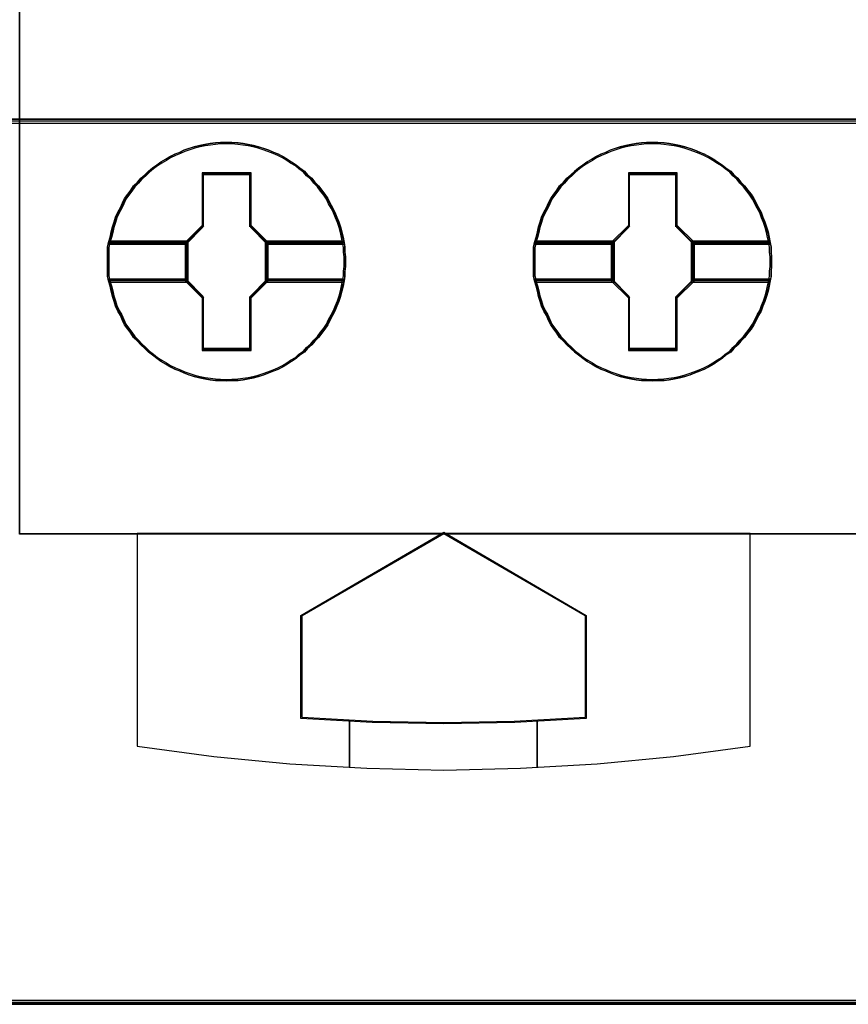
# Model space of a CAD drawing. Extents: x -635870 to -372006, y -44437 to 104716.
# Tile 171 of 246: x -515537 to -515361, y -19848 to -19639. Entities that reach past the tile are written whole.
import ezdxf

# ---------------------------------------------------------------- set-up
doc = ezdxf.new("R2010")
doc.units = 0
doc.header["$MEASUREMENT"] = 0
doc.layers.get('0').update_dxf_attribs({"color": 252})
doc.layers.add('45', color=8, linetype='Continuous')
doc.layers.add('50', color=7, linetype='Continuous')

# ---------------------------------------------------------------- blocks, each defined once
blk = doc.blocks.new('*C988')
at = {"layer": '50', "color": 7}
blk.add_lwpolyline([(265.020137, -206.479664), (13.003722, -206.479664), (13.003722, -187.766109), (13.003722, -100.693328), (13.003722, -92.381723), (13.003722, -85.7623), (12.929043, -83.796381), (12.929043, -79.565923), (12.879257, -78.495866), (12.530755, -76.430407), (12.008003, -75.634086), (6.008797, -75.634086), (6.008797, -75.634086), (6.008797, -67.795296), (3.818216, -66.526159), (3.818216, -4.139345)], dxfattribs=at)
for points in [[(12.998674, -187.773222), (265.025185, -187.773222), (265.025185, -100.654798), (12.998674, -100.654798), (12.998674, -187.773222)], [(265.025185, -187.691129), (12.998674, -187.691129), (265.025185, -187.691129)], [(12.998674, -206.479664), (265.025185, -206.479664), (265.025185, -187.691129), (12.998674, -187.691129), (12.998674, -206.479664)], [(13.041091, -206.439942), (264.985419, -206.439942), (264.985419, -187.730851), (13.041091, -187.730851), (13.041091, -206.439942)], [(265.025185, -206.397572), (12.998674, -206.397572), (265.025185, -206.397572)]]:
    blk.add_lwpolyline(points, close=True, dxfattribs=at)
blk = doc.blocks.new('*U993')
at = {"layer": '45', "color": 7}
for points in [[(139.491763, -113.492968), (157.505397, -113.492968), (157.505397, -113.492968), (157.505397, -196.498834), (157.505397, -196.498834), (139.491763, -196.498834), (139.491763, -196.498834), (139.491763, -113.492968), (139.491763, -113.492968)], [(146.416209, -190.712341), (146.416209, -190.818936), (146.404377, -190.919608), (146.404377, -191.020281), (146.386629, -191.120953), (146.362966, -191.23347), (146.339302, -191.340064), (146.309722, -191.452581), (146.274226, -191.559175), (146.232815, -191.659848), (146.191403, -191.766442), (146.13816, -191.861193), (146.084916, -191.961866), (146.037589, -192.056616), (145.978429, -192.145445), (145.913354, -192.234274), (145.842362, -192.323103), (145.765455, -192.406009), (145.70038, -192.482994), (145.611641, -192.559979), (145.546565, -192.636964), (145.445994, -192.702105), (145.369087, -192.773168), (145.268516, -192.832387), (145.185693, -192.891607), (145.091037, -192.944904), (144.990466, -192.998201), (144.889895, -193.039654), (144.777492, -193.081108), (144.676921, -193.122561), (144.570434, -193.152171), (144.458031, -193.18178), (144.351544, -193.205468), (144.239141, -193.223234), (144.132654, -193.235078), (144.002504, -193.241), (143.896017, -193.246922), (143.75995, -193.241), (143.653463, -193.235078), (143.54106, -193.223234), (143.428657, -193.205468), (143.32217, -193.18178), (143.203851, -193.152171), (143.097364, -193.122561), (142.990877, -193.081108), (142.896222, -193.039654), (142.789735, -192.998201), (142.683248, -192.944904), (142.594509, -192.891607), (142.493938, -192.832387), (142.405198, -192.773168), (142.316459, -192.702105), (142.233636, -192.636964), (142.150813, -192.559979), (142.06799, -192.482994), (141.996998, -192.406009), (141.914175, -192.323103), (141.855015, -192.234274), (141.78994, -192.145445), (141.724865, -192.056616), (141.677537, -191.961866), (141.636126, -191.861193), (141.576966, -191.766442), (141.529639, -191.659848), (141.500059, -191.559175), (141.464563, -191.452581), (141.440899, -191.340064), (141.417236, -191.23347), (141.38174, -191.120953), (141.358076, -191.020281), (141.358076, -190.919608), (141.358076, -190.818936), (141.358076, -190.712341), (141.358076, -190.611669), (141.358076, -190.510996), (141.358076, -190.410324), (141.38174, -190.309651), (141.417236, -190.197135), (141.440899, -190.084618), (141.464563, -189.978024), (141.500059, -189.871429), (141.529639, -189.770757), (141.576966, -189.664162), (141.636126, -189.563489), (141.677537, -189.468739), (141.724865, -189.373988), (141.78994, -189.285159), (141.855015, -189.196331), (141.914175, -189.107502), (141.996998, -189.024595), (142.06799, -188.941688), (142.150813, -188.870625), (142.233636, -188.79364), (142.316459, -188.722577), (142.405198, -188.657436), (142.493938, -188.598217), (142.594509, -188.538998), (142.683248, -188.485701), (142.789735, -188.432403), (142.896222, -188.39095), (142.990877, -188.343575), (143.097364, -188.308043), (143.203851, -188.278434), (143.32217, -188.248824), (143.428657, -188.225136), (143.54106, -188.207371), (143.653463, -188.195527), (143.75995, -188.183683), (143.896017, -188.183683), (144.002504, -188.183683), (144.132654, -188.195527), (144.239141, -188.207371), (144.351544, -188.225136), (144.458031, -188.248824), (144.570434, -188.278434), (144.676921, -188.308043), (144.777492, -188.343575), (144.889895, -188.39095), (144.990466, -188.432403), (145.091037, -188.485701), (145.185693, -188.538998), (145.268516, -188.598217), (145.369087, -188.657436), (145.445994, -188.722577), (145.546565, -188.79364), (145.611641, -188.870625), (145.70038, -188.941688), (145.765455, -189.024595), (145.842362, -189.107502), (145.913354, -189.196331), (145.978429, -189.285159), (146.037589, -189.373988), (146.084916, -189.468739), (146.13816, -189.563489), (146.191403, -189.664162), (146.232815, -189.770757), (146.274226, -189.871429), (146.309722, -189.978024), (146.339302, -190.084618), (146.362966, -190.197135), (146.386629, -190.309651), (146.404377, -190.410324), (146.404377, -190.510996), (146.416209, -190.611669), (146.416209, -190.712341)], [(143.896324, -188.183683), (143.760251, -188.183683), (143.653759, -188.195736), (143.541351, -188.207789), (143.428943, -188.225869), (143.322452, -188.249975), (143.204128, -188.280108), (143.097636, -188.31024), (142.991144, -188.346399), (142.896485, -188.394612), (142.789993, -188.436798), (142.683501, -188.491036), (142.594758, -188.545275), (142.494182, -188.605541), (142.405439, -188.665806), (142.316696, -188.732098), (142.233869, -188.804417), (142.151042, -188.882762), (142.068215, -188.95508), (141.997221, -189.039452), (141.914394, -189.123823), (141.855232, -189.214221), (141.790154, -189.30462), (141.725075, -189.395018), (141.677746, -189.491442), (141.636332, -189.587867), (141.57717, -189.690318), (141.52984, -189.798796), (141.500259, -189.901247), (141.464762, -190.009725), (141.441097, -190.118203), (141.417432, -190.232707), (141.381935, -190.347211), (143.032558, -190.347211), (143.38753, -189.985619), (143.38753, -188.852629), (144.399202, -188.852629), (144.399202, -189.985619), (144.754174, -190.347211), (146.387048, -190.347211), (146.363383, -190.232707), (146.339718, -190.118203), (146.310137, -190.009725), (146.27464, -189.901247), (146.233226, -189.798796), (146.191813, -189.690318), (146.138567, -189.587867), (146.085321, -189.491442), (146.037992, -189.395018), (145.978829, -189.30462), (145.913751, -189.214221), (145.842757, -189.123823), (145.765846, -189.039452), (145.700768, -188.95508), (145.612025, -188.882762), (145.546946, -188.804417), (145.446371, -188.732098), (145.36946, -188.665806), (145.268884, -188.605541), (145.186058, -188.545275), (145.091398, -188.491036), (144.990823, -188.436798), (144.890247, -188.394612), (144.777839, -188.346399), (144.677264, -188.31024), (144.570772, -188.280108), (144.458364, -188.249975), (144.351872, -188.225869), (144.239464, -188.207789), (144.132972, -188.195736), (144.002816, -188.183683), (143.896324, -188.183683)], [(141.381935, -190.347211), (143.032558, -190.347211), (143.38753, -189.985619), (143.38753, -188.852629), (144.399202, -188.852629), (144.399202, -189.985619), (144.754174, -190.347211), (146.387048, -190.347211), (146.363383, -190.232707), (146.339718, -190.118203), (146.310137, -190.009725), (146.27464, -189.901247), (146.233226, -189.798796), (146.191813, -189.690318), (146.138567, -189.587867), (146.085321, -189.491442), (146.037992, -189.395018), (145.978829, -189.30462), (145.913751, -189.214221), (145.842757, -189.123823), (145.765846, -189.039452), (145.700768, -188.95508), (145.612025, -188.882762), (145.546946, -188.804417), (145.446371, -188.732098), (145.36946, -188.665806), (145.268884, -188.605541), (145.186058, -188.545275), (145.091398, -188.491036), (144.990823, -188.436798), (144.890247, -188.394612), (144.777839, -188.346399), (144.677264, -188.31024), (144.570772, -188.280108), (144.458364, -188.249975), (144.351872, -188.225869), (144.239464, -188.207789), (144.132972, -188.195736), (144.002816, -188.183683), (143.896324, -188.183683), (143.760251, -188.183683), (143.653759, -188.195736), (143.541351, -188.207789), (143.428943, -188.225869), (143.322452, -188.249975), (143.204128, -188.280108), (143.097636, -188.31024), (142.991144, -188.346399), (142.896485, -188.394612), (142.789993, -188.436798), (142.683501, -188.491036), (142.594758, -188.545275), (142.494182, -188.605541), (142.405439, -188.665806), (142.316696, -188.732098), (142.233869, -188.804417), (142.151042, -188.882762), (142.068215, -188.95508), (141.997221, -189.039452), (141.914394, -189.123823), (141.855232, -189.214221), (141.790154, -189.30462), (141.725075, -189.395018), (141.677746, -189.491442), (141.636332, -189.587867), (141.57717, -189.690318), (141.52984, -189.798796), (141.500259, -189.901247), (141.464762, -190.009725), (141.441097, -190.118203), (141.417432, -190.232707), (141.381935, -190.347211)], [(143.896174, -188.215461), (143.761831, -188.215461), (143.656692, -188.22716), (143.545713, -188.238859), (143.434734, -188.256407), (143.329596, -188.279805), (143.212776, -188.309053), (143.107638, -188.3383), (143.0025, -188.373397), (142.909044, -188.420193), (142.803906, -188.46114), (142.698768, -188.513785), (142.611153, -188.566431), (142.511856, -188.624926), (142.424241, -188.683421), (142.336626, -188.747766), (142.254852, -188.81796), (142.173078, -188.894003), (142.091304, -188.964197), (142.021212, -189.04609), (141.939438, -189.127984), (141.881028, -189.215726), (141.816777, -189.303469), (141.752526, -189.391211), (141.705798, -189.484803), (141.664911, -189.578396), (141.6065, -189.677837), (141.559772, -189.783128), (141.530567, -189.88257), (141.495521, -189.987861), (141.472157, -190.093152), (141.448793, -190.204293), (141.413747, -190.315433), (143.043387, -190.315433), (143.393847, -189.964463), (143.393847, -188.864756), (144.392659, -188.864756), (144.392659, -189.964463), (144.743119, -190.315433), (146.355236, -190.315433), (146.331872, -190.204293), (146.308508, -190.093152), (146.279303, -189.987861), (146.244257, -189.88257), (146.20337, -189.783128), (146.162483, -189.677837), (146.109914, -189.578396), (146.057345, -189.484803), (146.010617, -189.391211), (145.952207, -189.303469), (145.887956, -189.215726), (145.817863, -189.127984), (145.74193, -189.04609), (145.677679, -188.964197), (145.590064, -188.894003), (145.525813, -188.81796), (145.426516, -188.747766), (145.350583, -188.683421), (145.251286, -188.624926), (145.169512, -188.566431), (145.076056, -188.513785), (144.976759, -188.46114), (144.877462, -188.420193), (144.766483, -188.373397), (144.667186, -188.3383), (144.562048, -188.309053), (144.451069, -188.279805), (144.345931, -188.256407), (144.234952, -188.238859), (144.129814, -188.22716), (144.001312, -188.215461), (143.896174, -188.215461)], [(141.413747, -190.315433), (143.043387, -190.315433), (143.393847, -189.964463), (143.393847, -188.864756), (144.392659, -188.864756), (144.392659, -189.964463), (144.743119, -190.315433), (146.355236, -190.315433), (146.331872, -190.204293), (146.308508, -190.093152), (146.279303, -189.987861), (146.244257, -189.88257), (146.20337, -189.783128), (146.162483, -189.677837), (146.109914, -189.578396), (146.057345, -189.484803), (146.010617, -189.391211), (145.952207, -189.303469), (145.887956, -189.215726), (145.817863, -189.127984), (145.74193, -189.04609), (145.677679, -188.964197), (145.590064, -188.894003), (145.525813, -188.81796), (145.426516, -188.747766), (145.350583, -188.683421), (145.251286, -188.624926), (145.169512, -188.566431), (145.076056, -188.513785), (144.976759, -188.46114), (144.877462, -188.420193), (144.766483, -188.373397), (144.667186, -188.3383), (144.562048, -188.309053), (144.451069, -188.279805), (144.345931, -188.256407), (144.234952, -188.238859), (144.129814, -188.22716), (144.001312, -188.215461), (143.896174, -188.215461), (143.761831, -188.215461), (143.656692, -188.22716), (143.545713, -188.238859), (143.434734, -188.256407), (143.329596, -188.279805), (143.212776, -188.309053), (143.107638, -188.3383), (143.0025, -188.373397), (142.909044, -188.420193), (142.803906, -188.46114), (142.698768, -188.513785), (142.611153, -188.566431), (142.511856, -188.624926), (142.424241, -188.683421), (142.336626, -188.747766), (142.254852, -188.81796), (142.173078, -188.894003), (142.091304, -188.964197), (142.021212, -189.04609), (141.939438, -189.127984), (141.881028, -189.215726), (141.816777, -189.303469), (141.752526, -189.391211), (141.705798, -189.484803), (141.664911, -189.578396), (141.6065, -189.677837), (141.559772, -189.783128), (141.530567, -189.88257), (141.495521, -189.987861), (141.472157, -190.093152), (141.448793, -190.204293), (141.413747, -190.315433)], [(155.466768, -190.712341), (155.466768, -190.818936), (155.454936, -190.919608), (155.454936, -191.020281), (155.437188, -191.120953), (155.413524, -191.23347), (155.38986, -191.340064), (155.360281, -191.452581), (155.324785, -191.559175), (155.283373, -191.659848), (155.241962, -191.766442), (155.188718, -191.861193), (155.135475, -191.961866), (155.088147, -192.056616), (155.028988, -192.145445), (154.963912, -192.234274), (154.892921, -192.323103), (154.816014, -192.406009), (154.750938, -192.482994), (154.662199, -192.559979), (154.597124, -192.636964), (154.496553, -192.702105), (154.419645, -192.773168), (154.319074, -192.832387), (154.236251, -192.891607), (154.141596, -192.944904), (154.041025, -192.998201), (153.940454, -193.039654), (153.828051, -193.081108), (153.72748, -193.122561), (153.620993, -193.152171), (153.50859, -193.18178), (153.402103, -193.205468), (153.2897, -193.223234), (153.183213, -193.235078), (153.053062, -193.241), (152.946575, -193.246922), (152.810508, -193.241), (152.704021, -193.235078), (152.591618, -193.223234), (152.479215, -193.205468), (152.372728, -193.18178), (152.25441, -193.152171), (152.147923, -193.122561), (152.041436, -193.081108), (151.94678, -193.039654), (151.840293, -192.998201), (151.733806, -192.944904), (151.645067, -192.891607), (151.544496, -192.832387), (151.455757, -192.773168), (151.367018, -192.702105), (151.284195, -192.636964), (151.201371, -192.559979), (151.118548, -192.482994), (151.047557, -192.406009), (150.964734, -192.323103), (150.905574, -192.234274), (150.840499, -192.145445), (150.775423, -192.056616), (150.728096, -191.961866), (150.686684, -191.861193), (150.627525, -191.766442), (150.580197, -191.659848), (150.550617, -191.559175), (150.515122, -191.452581), (150.491458, -191.340064), (150.467794, -191.23347), (150.432299, -191.120953), (150.408635, -191.020281), (150.408635, -190.919608), (150.408635, -190.818936), (150.408635, -190.712341), (150.408635, -190.611669), (150.408635, -190.510996), (150.408635, -190.410324), (150.432299, -190.309651), (150.467794, -190.197135), (150.491458, -190.084618), (150.515122, -189.978024), (150.550617, -189.871429), (150.580197, -189.770757), (150.627525, -189.664162), (150.686684, -189.563489), (150.728096, -189.468739), (150.775423, -189.373988), (150.840499, -189.285159), (150.905574, -189.196331), (150.964734, -189.107502), (151.047557, -189.024595), (151.118548, -188.941688), (151.201371, -188.870625), (151.284195, -188.79364), (151.367018, -188.722577), (151.455757, -188.657436), (151.544496, -188.598217), (151.645067, -188.538998), (151.733806, -188.485701), (151.840293, -188.432403), (151.94678, -188.39095), (152.041436, -188.343575), (152.147923, -188.308043), (152.25441, -188.278434), (152.372728, -188.248824), (152.479215, -188.225136), (152.591618, -188.207371), (152.704021, -188.195527), (152.810508, -188.183683), (152.946575, -188.183683), (153.053062, -188.183683), (153.183213, -188.195527), (153.2897, -188.207371), (153.402103, -188.225136), (153.50859, -188.248824), (153.620993, -188.278434), (153.72748, -188.308043), (153.828051, -188.343575), (153.940454, -188.39095), (154.041025, -188.432403), (154.141596, -188.485701), (154.236251, -188.538998), (154.319074, -188.598217), (154.419645, -188.657436), (154.496553, -188.722577), (154.597124, -188.79364), (154.662199, -188.870625), (154.750938, -188.941688), (154.816014, -189.024595), (154.892921, -189.107502), (154.963912, -189.196331), (155.028988, -189.285159), (155.088147, -189.373988), (155.135475, -189.468739), (155.188718, -189.563489), (155.241962, -189.664162), (155.283373, -189.770757), (155.324785, -189.871429), (155.360281, -189.978024), (155.38986, -190.084618), (155.413524, -190.197135), (155.437188, -190.309651), (155.454936, -190.410324), (155.454936, -190.510996), (155.466768, -190.611669), (155.466768, -190.712341)], [(152.945563, -188.183683), (152.809418, -188.183683), (152.70287, -188.195736), (152.590403, -188.207789), (152.477935, -188.225869), (152.371387, -188.249975), (152.253, -188.280108), (152.146452, -188.31024), (152.039904, -188.346399), (151.945194, -188.394612), (151.838646, -188.436798), (151.732098, -188.491036), (151.643308, -188.545275), (151.542679, -188.605541), (151.453889, -188.665806), (151.365099, -188.732098), (151.282228, -188.804417), (151.199357, -188.882762), (151.116487, -188.95508), (151.045454, -189.039452), (150.962584, -189.123823), (150.90339, -189.214221), (150.838277, -189.30462), (150.773165, -189.395018), (150.72581, -189.491442), (150.684375, -189.587867), (150.625181, -189.690318), (150.577826, -189.798796), (150.54823, -189.901247), (150.512714, -190.009725), (150.489036, -190.118203), (150.465359, -190.232707), (150.429843, -190.347211), (152.081339, -190.347211), (152.4365, -189.985619), (152.4365, -188.852629), (153.448707, -188.852629), (153.448707, -189.985619), (153.803868, -190.347211), (155.437607, -190.347211), (155.413929, -190.232707), (155.390252, -190.118203), (155.360655, -190.009725), (155.325139, -189.901247), (155.283704, -189.798796), (155.242268, -189.690318), (155.188994, -189.587867), (155.13572, -189.491442), (155.088365, -189.395018), (155.029172, -189.30462), (154.964059, -189.214221), (154.893027, -189.123823), (154.816076, -189.039452), (154.750963, -188.95508), (154.662173, -188.882762), (154.59706, -188.804417), (154.496431, -188.732098), (154.41948, -188.665806), (154.318851, -188.605541), (154.23598, -188.545275), (154.141271, -188.491036), (154.040642, -188.436798), (153.940013, -188.394612), (153.827545, -188.346399), (153.726917, -188.31024), (153.620368, -188.280108), (153.507901, -188.249975), (153.401353, -188.225869), (153.288885, -188.207789), (153.182337, -188.195736), (153.052112, -188.183683), (152.945563, -188.183683)], [(150.429843, -190.347211), (152.081339, -190.347211), (152.4365, -189.985619), (152.4365, -188.852629), (153.448707, -188.852629), (153.448707, -189.985619), (153.803868, -190.347211), (155.437607, -190.347211), (155.413929, -190.232707), (155.390252, -190.118203), (155.360655, -190.009725), (155.325139, -189.901247), (155.283704, -189.798796), (155.242268, -189.690318), (155.188994, -189.587867), (155.13572, -189.491442), (155.088365, -189.395018), (155.029172, -189.30462), (154.964059, -189.214221), (154.893027, -189.123823), (154.816076, -189.039452), (154.750963, -188.95508), (154.662173, -188.882762), (154.59706, -188.804417), (154.496431, -188.732098), (154.41948, -188.665806), (154.318851, -188.605541), (154.23598, -188.545275), (154.141271, -188.491036), (154.040642, -188.436798), (153.940013, -188.394612), (153.827545, -188.346399), (153.726917, -188.31024), (153.620368, -188.280108), (153.507901, -188.249975), (153.401353, -188.225869), (153.288885, -188.207789), (153.182337, -188.195736), (153.052112, -188.183683), (152.945563, -188.183683), (152.809418, -188.183683), (152.70287, -188.195736), (152.590403, -188.207789), (152.477935, -188.225869), (152.371387, -188.249975), (152.253, -188.280108), (152.146452, -188.31024), (152.039904, -188.346399), (151.945194, -188.394612), (151.838646, -188.436798), (151.732098, -188.491036), (151.643308, -188.545275), (151.542679, -188.605541), (151.453889, -188.665806), (151.365099, -188.732098), (151.282228, -188.804417), (151.199357, -188.882762), (151.116487, -188.95508), (151.045454, -189.039452), (150.962584, -189.123823), (150.90339, -189.214221), (150.838277, -189.30462), (150.773165, -189.395018), (150.72581, -189.491442), (150.684375, -189.587867), (150.625181, -189.690318), (150.577826, -189.798796), (150.54823, -189.901247), (150.512714, -190.009725), (150.489036, -190.118203), (150.465359, -190.232707), (150.429843, -190.347211)], [(152.945413, -188.215461), (152.810998, -188.215461), (152.705803, -188.22716), (152.594765, -188.238859), (152.483726, -188.256407), (152.378532, -188.279805), (152.261649, -188.309053), (152.156455, -188.3383), (152.05126, -188.373397), (151.957754, -188.420193), (151.852559, -188.46114), (151.747365, -188.513785), (151.659703, -188.566431), (151.560353, -188.624926), (151.472691, -188.683421), (151.385029, -188.747766), (151.303211, -188.81796), (151.221393, -188.894003), (151.139575, -188.964197), (151.069445, -189.04609), (150.987627, -189.127984), (150.929186, -189.215726), (150.8649, -189.303469), (150.800615, -189.391211), (150.753862, -189.484803), (150.712953, -189.578396), (150.654511, -189.677837), (150.607758, -189.783128), (150.578538, -189.88257), (150.543473, -189.987861), (150.520096, -190.093152), (150.49672, -190.204293), (150.461655, -190.315433), (152.092169, -190.315433), (152.442817, -189.964463), (152.442817, -188.864756), (153.442165, -188.864756), (153.442165, -189.964463), (153.792813, -190.315433), (155.405794, -190.315433), (155.382418, -190.204293), (155.359041, -190.093152), (155.329821, -189.987861), (155.294756, -189.88257), (155.253847, -189.783128), (155.212938, -189.677837), (155.160341, -189.578396), (155.107743, -189.484803), (155.06099, -189.391211), (155.002549, -189.303469), (154.938263, -189.215726), (154.868134, -189.127984), (154.79216, -189.04609), (154.727875, -188.964197), (154.640212, -188.894003), (154.575927, -188.81796), (154.476577, -188.747766), (154.400603, -188.683421), (154.301253, -188.624926), (154.219435, -188.566431), (154.125928, -188.513785), (154.026578, -188.46114), (153.927228, -188.420193), (153.816189, -188.373397), (153.716839, -188.3383), (153.611644, -188.309053), (153.500606, -188.279805), (153.395411, -188.256407), (153.284373, -188.238859), (153.179178, -188.22716), (153.050607, -188.215461), (152.945413, -188.215461)], [(150.461655, -190.315433), (152.092169, -190.315433), (152.442817, -189.964463), (152.442817, -188.864756), (153.442165, -188.864756), (153.442165, -189.964463), (153.792813, -190.315433), (155.405794, -190.315433), (155.382418, -190.204293), (155.359041, -190.093152), (155.329821, -189.987861), (155.294756, -189.88257), (155.253847, -189.783128), (155.212938, -189.677837), (155.160341, -189.578396), (155.107743, -189.484803), (155.06099, -189.391211), (155.002549, -189.303469), (154.938263, -189.215726), (154.868134, -189.127984), (154.79216, -189.04609), (154.727875, -188.964197), (154.640212, -188.894003), (154.575927, -188.81796), (154.476577, -188.747766), (154.400603, -188.683421), (154.301253, -188.624926), (154.219435, -188.566431), (154.125928, -188.513785), (154.026578, -188.46114), (153.927228, -188.420193), (153.816189, -188.373397), (153.716839, -188.3383), (153.611644, -188.309053), (153.500606, -188.279805), (153.395411, -188.256407), (153.284373, -188.238859), (153.179178, -188.22716), (153.050607, -188.215461), (152.945413, -188.215461), (152.810998, -188.215461), (152.705803, -188.22716), (152.594765, -188.238859), (152.483726, -188.256407), (152.378532, -188.279805), (152.261649, -188.309053), (152.156455, -188.3383), (152.05126, -188.373397), (151.957754, -188.420193), (151.852559, -188.46114), (151.747365, -188.513785), (151.659703, -188.566431), (151.560353, -188.624926), (151.472691, -188.683421), (151.385029, -188.747766), (151.303211, -188.81796), (151.221393, -188.894003), (151.139575, -188.964197), (151.069445, -189.04609), (150.987627, -189.127984), (150.929186, -189.215726), (150.8649, -189.303469), (150.800615, -189.391211), (150.753862, -189.484803), (150.712953, -189.578396), (150.654511, -189.677837), (150.607758, -189.783128), (150.578538, -189.88257), (150.543473, -189.987861), (150.520096, -190.093152), (150.49672, -190.204293), (150.461655, -190.315433)], [(144.411196, -188.832477), (143.373693, -188.832477), (143.373693, -189.950869), (143.009657, -190.307803), (143.009657, -191.122802), (143.373693, -191.479735), (143.373693, -192.598128), (144.411196, -192.598128), (144.411196, -191.479735), (144.775232, -191.122802), (144.775232, -190.307803), (144.411196, -189.950869), (144.411196, -188.832477)], [(144.392502, -188.864254), (143.392387, -188.864254), (143.392387, -189.963771), (143.041469, -190.31468), (143.041469, -191.115924), (143.392387, -191.466834), (143.392387, -192.56635), (144.392502, -192.56635), (144.392502, -191.466834), (144.74342, -191.115924), (144.74342, -190.31468), (144.392502, -189.963771), (144.392502, -188.864254)], [(143.38345, -188.85631), (144.401439, -188.85631), (143.38345, -188.85631)], [(143.38345, -189.973824), (143.38345, -188.85631), (143.38345, -189.973824)], [(144.382882, -189.973824), (144.382882, -188.85631), (144.382882, -189.973824)], [(153.461755, -188.832477), (152.424252, -188.832477), (152.424252, -189.950869), (152.060216, -190.307803), (152.060216, -191.122802), (152.424252, -191.479735), (152.424252, -192.598128), (153.461755, -192.598128), (153.461755, -191.479735), (153.825791, -191.122802), (153.825791, -190.307803), (153.461755, -189.950869), (153.461755, -188.832477)], [(153.443061, -188.864254), (152.442946, -188.864254), (152.442946, -189.963771), (152.092028, -190.31468), (152.092028, -191.115924), (152.442946, -191.466834), (152.442946, -192.56635), (153.443061, -192.56635), (153.443061, -191.466834), (153.793978, -191.115924), (153.793978, -190.31468), (153.443061, -189.963771), (153.443061, -188.864254)], [(152.434009, -188.85631), (153.451998, -188.85631), (152.434009, -188.85631)], [(152.434009, -189.973824), (152.434009, -188.85631), (152.434009, -189.973824)], [(153.43079, -189.973824), (153.43079, -188.85631), (153.43079, -189.973824)], [(143.033516, -190.326026), (143.404658, -189.955287), (143.033516, -190.326026)], [(144.751373, -190.326026), (144.382882, -189.955287), (144.751373, -190.326026)], [(152.084075, -190.326026), (152.452566, -189.955287), (152.084075, -190.326026)], [(153.801931, -190.326026), (153.43079, -189.955287), (153.801931, -190.326026)], [(143.075933, -190.283656), (141.382357, -190.283656), (141.358076, -190.391108), (141.358076, -190.498561), (141.358076, -190.606013), (141.358076, -190.713466), (141.358076, -190.827239), (141.358076, -190.934692), (141.358076, -191.042144), (141.382357, -191.149597), (143.075933, -191.149597), (143.075933, -190.283656)], [(143.075933, -191.149597), (143.075933, -190.283656), (141.382357, -190.283656), (141.358076, -190.391108), (141.358076, -190.498561), (141.358076, -190.606013), (141.358076, -190.713466), (141.358076, -190.827239), (141.358076, -190.934692), (141.358076, -191.042144), (141.382357, -191.149597), (143.075933, -191.149597)], [(143.04412, -190.315433), (141.41327, -190.315433), (141.389888, -190.415), (141.389888, -190.514566), (141.389888, -190.614132), (141.389888, -190.713698), (141.389888, -190.819121), (141.389888, -190.918687), (141.389888, -191.018253), (141.41327, -191.117819), (143.04412, -191.117819), (143.04412, -190.315433)], [(143.04412, -191.117819), (143.04412, -190.315433), (141.41327, -190.315433), (141.389888, -190.415), (141.389888, -190.514566), (141.389888, -190.614132), (141.389888, -190.713698), (141.389888, -190.819121), (141.389888, -190.918687), (141.389888, -191.018253), (141.41327, -191.117819), (143.04412, -191.117819)], [(141.405794, -190.304841), (143.052073, -190.304841), (141.405794, -190.304841)], [(143.033516, -190.304841), (143.033516, -191.125763), (143.033516, -190.304841)], [(146.385831, -190.283656), (144.708957, -190.283656), (144.708957, -191.149597), (146.385831, -191.149597), (146.404058, -191.042144), (146.404058, -190.934692), (146.416209, -190.827239), (146.416209, -190.713466), (146.416209, -190.606013), (146.404058, -190.498561), (146.404058, -190.391108), (146.385831, -190.283656)], [(144.708957, -190.283656), (144.708957, -191.149597), (146.385831, -191.149597), (146.404058, -191.042144), (146.404058, -190.934692), (146.416209, -190.827239), (146.416209, -190.713466), (146.416209, -190.606013), (146.404058, -190.498561), (146.404058, -190.391108), (146.385831, -190.283656), (144.708957, -190.283656)], [(144.732816, -190.304841), (146.363189, -190.304841), (144.732816, -190.304841)], [(144.732816, -190.304841), (144.732816, -191.125763), (144.732816, -190.304841)], [(146.355151, -190.315433), (144.740769, -190.315433), (144.740769, -191.117819), (146.355151, -191.117819), (146.372698, -191.018253), (146.372698, -190.918687), (146.384397, -190.819121), (146.384397, -190.713698), (146.384397, -190.614132), (146.372698, -190.514566), (146.372698, -190.415), (146.355151, -190.315433)], [(144.740769, -190.315433), (144.740769, -191.117819), (146.355151, -191.117819), (146.372698, -191.018253), (146.372698, -190.918687), (146.384397, -190.819121), (146.384397, -190.713698), (146.384397, -190.614132), (146.372698, -190.514566), (146.372698, -190.415), (146.355151, -190.315433), (144.740769, -190.315433)], [(152.126491, -190.283656), (150.432915, -190.283656), (150.408635, -190.391108), (150.408635, -190.498561), (150.408635, -190.606013), (150.408635, -190.713466), (150.408635, -190.827239), (150.408635, -190.934692), (150.408635, -191.042144), (150.432915, -191.149597), (152.126491, -191.149597), (152.126491, -190.283656)], [(152.126491, -191.149597), (152.126491, -190.283656), (150.432915, -190.283656), (150.408635, -190.391108), (150.408635, -190.498561), (150.408635, -190.606013), (150.408635, -190.713466), (150.408635, -190.827239), (150.408635, -190.934692), (150.408635, -191.042144), (150.432915, -191.149597), (152.126491, -191.149597)], [(152.094679, -190.315433), (150.463828, -190.315433), (150.440447, -190.415), (150.440447, -190.514566), (150.440447, -190.614132), (150.440447, -190.713698), (150.440447, -190.819121), (150.440447, -190.918687), (150.440447, -191.018253), (150.463828, -191.117819), (152.094679, -191.117819), (152.094679, -190.315433)], [(152.094679, -191.117819), (152.094679, -190.315433), (150.463828, -190.315433), (150.440447, -190.415), (150.440447, -190.514566), (150.440447, -190.614132), (150.440447, -190.713698), (150.440447, -190.819121), (150.440447, -190.918687), (150.440447, -191.018253), (150.463828, -191.117819), (152.094679, -191.117819)], [(150.453702, -190.304841), (152.102632, -190.304841), (150.453702, -190.304841)], [(152.084075, -190.304841), (152.084075, -191.125763), (152.084075, -190.304841)], [(155.43639, -190.283656), (153.759515, -190.283656), (153.759515, -191.149597), (155.43639, -191.149597), (155.454616, -191.042144), (155.454616, -190.934692), (155.466768, -190.827239), (155.466768, -190.713466), (155.466768, -190.606013), (155.454616, -190.498561), (155.454616, -190.391108), (155.43639, -190.283656)], [(153.759515, -190.283656), (153.759515, -191.149597), (155.43639, -191.149597), (155.454616, -191.042144), (155.454616, -190.934692), (155.466768, -190.827239), (155.466768, -190.713466), (155.466768, -190.606013), (155.454616, -190.498561), (155.454616, -190.391108), (155.43639, -190.283656), (153.759515, -190.283656)], [(153.783374, -190.304841), (155.413747, -190.304841), (153.783374, -190.304841)], [(153.783374, -190.304841), (153.783374, -191.125763), (153.783374, -190.304841)], [(155.405709, -190.315433), (153.791327, -190.315433), (153.791327, -191.117819), (155.405709, -191.117819), (155.423257, -191.018253), (155.423257, -190.918687), (155.434956, -190.819121), (155.434956, -190.713698), (155.434956, -190.614132), (155.423257, -190.514566), (155.423257, -190.415), (155.405709, -190.315433)], [(153.791327, -190.315433), (153.791327, -191.117819), (155.405709, -191.117819), (155.423257, -191.018253), (155.423257, -190.918687), (155.434956, -190.819121), (155.434956, -190.713698), (155.434956, -190.614132), (155.423257, -190.514566), (155.423257, -190.415), (155.405709, -190.315433), (153.791327, -190.315433)], [(146.387048, -191.083393), (144.754174, -191.083393), (144.399202, -191.444986), (144.399202, -192.577975), (143.38753, -192.577975), (143.38753, -191.444986), (143.032558, -191.083393), (141.381935, -191.083393), (141.417432, -191.197898), (141.441097, -191.306375), (141.464762, -191.42088), (141.500259, -191.529357), (141.52984, -191.631809), (141.57717, -191.740286), (141.636332, -191.836711), (141.677746, -191.939162), (141.725075, -192.035587), (141.790154, -192.125985), (141.855232, -192.216383), (141.914394, -192.306781), (141.997221, -192.391153), (142.068215, -192.469498), (142.151042, -192.547843), (142.233869, -192.626188), (142.316696, -192.69248), (142.405439, -192.764798), (142.494182, -192.825064), (142.594758, -192.885329), (142.683501, -192.939568), (142.789993, -192.993807), (142.896485, -193.035993), (142.991144, -193.078178), (143.097636, -193.120364), (143.204128, -193.150497), (143.322452, -193.18063), (143.428943, -193.204736), (143.541351, -193.222815), (143.653759, -193.234868), (143.760251, -193.240895), (143.896324, -193.246922), (144.002816, -193.240895), (144.132972, -193.234868), (144.239464, -193.222815), (144.351872, -193.204736), (144.458364, -193.18063), (144.570772, -193.150497), (144.677264, -193.120364), (144.777839, -193.078178), (144.890247, -193.035993), (144.990823, -192.993807), (145.091398, -192.939568), (145.186058, -192.885329), (145.268884, -192.825064), (145.36946, -192.764798), (145.446371, -192.69248), (145.546946, -192.626188), (145.612025, -192.547843), (145.700768, -192.469498), (145.765846, -192.391153), (145.842757, -192.306781), (145.913751, -192.216383), (145.978829, -192.125985), (146.037992, -192.035587), (146.085321, -191.939162), (146.138567, -191.836711), (146.191813, -191.740286), (146.233226, -191.631809), (146.27464, -191.529357), (146.310137, -191.42088), (146.339718, -191.306375), (146.363383, -191.197898), (146.387048, -191.083393)], [(143.38753, -192.577975), (143.38753, -191.444986), (143.032558, -191.083393), (141.381935, -191.083393), (141.417432, -191.197898), (141.441097, -191.306375), (141.464762, -191.42088), (141.500259, -191.529357), (141.52984, -191.631809), (141.57717, -191.740286), (141.636332, -191.836711), (141.677746, -191.939162), (141.725075, -192.035587), (141.790154, -192.125985), (141.855232, -192.216383), (141.914394, -192.306781), (141.997221, -192.391153), (142.068215, -192.469498), (142.151042, -192.547843), (142.233869, -192.626188), (142.316696, -192.69248), (142.405439, -192.764798), (142.494182, -192.825064), (142.594758, -192.885329), (142.683501, -192.939568), (142.789993, -192.993807), (142.896485, -193.035993), (142.991144, -193.078178), (143.097636, -193.120364), (143.204128, -193.150497), (143.322452, -193.18063), (143.428943, -193.204736), (143.541351, -193.222815), (143.653759, -193.234868), (143.760251, -193.240895), (143.896324, -193.246922), (144.002816, -193.240895), (144.132972, -193.234868), (144.239464, -193.222815), (144.351872, -193.204736), (144.458364, -193.18063), (144.570772, -193.150497), (144.677264, -193.120364), (144.777839, -193.078178), (144.890247, -193.035993), (144.990823, -192.993807), (145.091398, -192.939568), (145.186058, -192.885329), (145.268884, -192.825064), (145.36946, -192.764798), (145.446371, -192.69248), (145.546946, -192.626188), (145.612025, -192.547843), (145.700768, -192.469498), (145.765846, -192.391153), (145.842757, -192.306781), (145.913751, -192.216383), (145.978829, -192.125985), (146.037992, -192.035587), (146.085321, -191.939162), (146.138567, -191.836711), (146.191813, -191.740286), (146.233226, -191.631809), (146.27464, -191.529357), (146.310137, -191.42088), (146.339718, -191.306375), (146.363383, -191.197898), (146.387048, -191.083393), (144.754174, -191.083393), (144.399202, -191.444986), (144.399202, -192.577975), (143.38753, -192.577975)], [(141.405794, -191.107227), (143.052073, -191.107227), (141.405794, -191.107227)], [(146.355236, -191.115171), (144.743119, -191.115171), (144.392659, -191.466141), (144.392659, -192.565849), (143.393847, -192.565849), (143.393847, -191.466141), (143.043387, -191.115171), (141.413747, -191.115171), (141.448793, -191.226312), (141.472157, -191.331603), (141.495521, -191.442743), (141.530567, -191.548034), (141.559772, -191.647476), (141.6065, -191.752767), (141.664911, -191.846359), (141.705798, -191.945801), (141.752526, -192.039393), (141.816777, -192.127136), (141.881028, -192.214878), (141.939438, -192.302621), (142.021212, -192.384514), (142.091304, -192.460558), (142.173078, -192.536601), (142.254852, -192.612645), (142.336626, -192.676989), (142.424241, -192.747183), (142.511856, -192.805678), (142.611153, -192.864173), (142.698768, -192.916819), (142.803906, -192.969465), (142.909044, -193.010411), (143.0025, -193.051358), (143.107638, -193.092304), (143.212776, -193.121552), (143.329596, -193.150799), (143.434734, -193.174197), (143.545713, -193.191746), (143.656692, -193.203445), (143.761831, -193.209294), (143.896174, -193.215144), (144.001312, -193.209294), (144.129814, -193.203445), (144.234952, -193.191746), (144.345931, -193.174197), (144.451069, -193.150799), (144.562048, -193.121552), (144.667186, -193.092304), (144.766483, -193.051358), (144.877462, -193.010411), (144.976759, -192.969465), (145.076056, -192.916819), (145.169512, -192.864173), (145.251286, -192.805678), (145.350583, -192.747183), (145.426516, -192.676989), (145.525813, -192.612645), (145.590064, -192.536601), (145.677679, -192.460558), (145.74193, -192.384514), (145.817863, -192.302621), (145.887956, -192.214878), (145.952207, -192.127136), (146.010617, -192.039393), (146.057345, -191.945801), (146.109914, -191.846359), (146.162483, -191.752767), (146.20337, -191.647476), (146.244257, -191.548034), (146.279303, -191.442743), (146.308508, -191.331603), (146.331872, -191.226312), (146.355236, -191.115171)], [(143.393847, -192.565849), (143.393847, -191.466141), (143.043387, -191.115171), (141.413747, -191.115171), (141.448793, -191.226312), (141.472157, -191.331603), (141.495521, -191.442743), (141.530567, -191.548034), (141.559772, -191.647476), (141.6065, -191.752767), (141.664911, -191.846359), (141.705798, -191.945801), (141.752526, -192.039393), (141.816777, -192.127136), (141.881028, -192.214878), (141.939438, -192.302621), (142.021212, -192.384514), (142.091304, -192.460558), (142.173078, -192.536601), (142.254852, -192.612645), (142.336626, -192.676989), (142.424241, -192.747183), (142.511856, -192.805678), (142.611153, -192.864173), (142.698768, -192.916819), (142.803906, -192.969465), (142.909044, -193.010411), (143.0025, -193.051358), (143.107638, -193.092304), (143.212776, -193.121552), (143.329596, -193.150799), (143.434734, -193.174197), (143.545713, -193.191746), (143.656692, -193.203445), (143.761831, -193.209294), (143.896174, -193.215144), (144.001312, -193.209294), (144.129814, -193.203445), (144.234952, -193.191746), (144.345931, -193.174197), (144.451069, -193.150799), (144.562048, -193.121552), (144.667186, -193.092304), (144.766483, -193.051358), (144.877462, -193.010411), (144.976759, -192.969465), (145.076056, -192.916819), (145.169512, -192.864173), (145.251286, -192.805678), (145.350583, -192.747183), (145.426516, -192.676989), (145.525813, -192.612645), (145.590064, -192.536601), (145.677679, -192.460558), (145.74193, -192.384514), (145.817863, -192.302621), (145.887956, -192.214878), (145.952207, -192.127136), (146.010617, -192.039393), (146.057345, -191.945801), (146.109914, -191.846359), (146.162483, -191.752767), (146.20337, -191.647476), (146.244257, -191.548034), (146.279303, -191.442743), (146.308508, -191.331603), (146.331872, -191.226312), (146.355236, -191.115171), (144.743119, -191.115171), (144.392659, -191.466141), (144.392659, -192.565849), (143.393847, -192.565849)], [(143.033516, -191.107227), (143.404658, -191.475318), (143.033516, -191.107227)], [(144.751373, -191.107227), (144.382882, -191.475318), (144.751373, -191.107227)], [(144.732816, -191.107227), (146.363189, -191.107227), (144.732816, -191.107227)], [(155.437607, -191.083393), (153.803868, -191.083393), (153.448707, -191.444986), (153.448707, -192.577975), (152.4365, -192.577975), (152.4365, -191.444986), (152.081339, -191.083393), (150.429843, -191.083393), (150.465359, -191.197898), (150.489036, -191.306375), (150.512714, -191.42088), (150.54823, -191.529357), (150.577826, -191.631809), (150.625181, -191.740286), (150.684375, -191.836711), (150.72581, -191.939162), (150.773165, -192.035587), (150.838277, -192.125985), (150.90339, -192.216383), (150.962584, -192.306781), (151.045454, -192.391153), (151.116487, -192.469498), (151.199357, -192.547843), (151.282228, -192.626188), (151.365099, -192.69248), (151.453889, -192.764798), (151.542679, -192.825064), (151.643308, -192.885329), (151.732098, -192.939568), (151.838646, -192.993807), (151.945194, -193.035993), (152.039904, -193.078178), (152.146452, -193.120364), (152.253, -193.150497), (152.371387, -193.18063), (152.477935, -193.204736), (152.590403, -193.222815), (152.70287, -193.234868), (152.809418, -193.240895), (152.945563, -193.246922), (153.052112, -193.240895), (153.182337, -193.234868), (153.288885, -193.222815), (153.401353, -193.204736), (153.507901, -193.18063), (153.620368, -193.150497), (153.726917, -193.120364), (153.827545, -193.078178), (153.940013, -193.035993), (154.040642, -192.993807), (154.141271, -192.939568), (154.23598, -192.885329), (154.318851, -192.825064), (154.41948, -192.764798), (154.496431, -192.69248), (154.59706, -192.626188), (154.662173, -192.547843), (154.750963, -192.469498), (154.816076, -192.391153), (154.893027, -192.306781), (154.964059, -192.216383), (155.029172, -192.125985), (155.088365, -192.035587), (155.13572, -191.939162), (155.188994, -191.836711), (155.242268, -191.740286), (155.283704, -191.631809), (155.325139, -191.529357), (155.360655, -191.42088), (155.390252, -191.306375), (155.413929, -191.197898), (155.437607, -191.083393)], [(152.4365, -192.577975), (152.4365, -191.444986), (152.081339, -191.083393), (150.429843, -191.083393), (150.465359, -191.197898), (150.489036, -191.306375), (150.512714, -191.42088), (150.54823, -191.529357), (150.577826, -191.631809), (150.625181, -191.740286), (150.684375, -191.836711), (150.72581, -191.939162), (150.773165, -192.035587), (150.838277, -192.125985), (150.90339, -192.216383), (150.962584, -192.306781), (151.045454, -192.391153), (151.116487, -192.469498), (151.199357, -192.547843), (151.282228, -192.626188), (151.365099, -192.69248), (151.453889, -192.764798), (151.542679, -192.825064), (151.643308, -192.885329), (151.732098, -192.939568), (151.838646, -192.993807), (151.945194, -193.035993), (152.039904, -193.078178), (152.146452, -193.120364), (152.253, -193.150497), (152.371387, -193.18063), (152.477935, -193.204736), (152.590403, -193.222815), (152.70287, -193.234868), (152.809418, -193.240895), (152.945563, -193.246922), (153.052112, -193.240895), (153.182337, -193.234868), (153.288885, -193.222815), (153.401353, -193.204736), (153.507901, -193.18063), (153.620368, -193.150497), (153.726917, -193.120364), (153.827545, -193.078178), (153.940013, -193.035993), (154.040642, -192.993807), (154.141271, -192.939568), (154.23598, -192.885329), (154.318851, -192.825064), (154.41948, -192.764798), (154.496431, -192.69248), (154.59706, -192.626188), (154.662173, -192.547843), (154.750963, -192.469498), (154.816076, -192.391153), (154.893027, -192.306781), (154.964059, -192.216383), (155.029172, -192.125985), (155.088365, -192.035587), (155.13572, -191.939162), (155.188994, -191.836711), (155.242268, -191.740286), (155.283704, -191.631809), (155.325139, -191.529357), (155.360655, -191.42088), (155.390252, -191.306375), (155.413929, -191.197898), (155.437607, -191.083393), (153.803868, -191.083393), (153.448707, -191.444986), (153.448707, -192.577975), (152.4365, -192.577975)], [(150.453702, -191.107227), (152.102632, -191.107227), (150.453702, -191.107227)], [(155.405794, -191.115171), (153.792813, -191.115171), (153.442165, -191.466141), (153.442165, -192.565849), (152.442817, -192.565849), (152.442817, -191.466141), (152.092169, -191.115171), (150.461655, -191.115171), (150.49672, -191.226312), (150.520096, -191.331603), (150.543473, -191.442743), (150.578538, -191.548034), (150.607758, -191.647476), (150.654511, -191.752767), (150.712953, -191.846359), (150.753862, -191.945801), (150.800615, -192.039393), (150.8649, -192.127136), (150.929186, -192.214878), (150.987627, -192.302621), (151.069445, -192.384514), (151.139575, -192.460558), (151.221393, -192.536601), (151.303211, -192.612645), (151.385029, -192.676989), (151.472691, -192.747183), (151.560353, -192.805678), (151.659703, -192.864173), (151.747365, -192.916819), (151.852559, -192.969465), (151.957754, -193.010411), (152.05126, -193.051358), (152.156455, -193.092304), (152.261649, -193.121552), (152.378532, -193.150799), (152.483726, -193.174197), (152.594765, -193.191746), (152.705803, -193.203445), (152.810998, -193.209294), (152.945413, -193.215144), (153.050607, -193.209294), (153.179178, -193.203445), (153.284373, -193.191746), (153.395411, -193.174197), (153.500606, -193.150799), (153.611644, -193.121552), (153.716839, -193.092304), (153.816189, -193.051358), (153.927228, -193.010411), (154.026578, -192.969465), (154.125928, -192.916819), (154.219435, -192.864173), (154.301253, -192.805678), (154.400603, -192.747183), (154.476577, -192.676989), (154.575927, -192.612645), (154.640212, -192.536601), (154.727875, -192.460558), (154.79216, -192.384514), (154.868134, -192.302621), (154.938263, -192.214878), (155.002549, -192.127136), (155.06099, -192.039393), (155.107743, -191.945801), (155.160341, -191.846359), (155.212938, -191.752767), (155.253847, -191.647476), (155.294756, -191.548034), (155.329821, -191.442743), (155.359041, -191.331603), (155.382418, -191.226312), (155.405794, -191.115171)], [(152.442817, -192.565849), (152.442817, -191.466141), (152.092169, -191.115171), (150.461655, -191.115171), (150.49672, -191.226312), (150.520096, -191.331603), (150.543473, -191.442743), (150.578538, -191.548034), (150.607758, -191.647476), (150.654511, -191.752767), (150.712953, -191.846359), (150.753862, -191.945801), (150.800615, -192.039393), (150.8649, -192.127136), (150.929186, -192.214878), (150.987627, -192.302621), (151.069445, -192.384514), (151.139575, -192.460558), (151.221393, -192.536601), (151.303211, -192.612645), (151.385029, -192.676989), (151.472691, -192.747183), (151.560353, -192.805678), (151.659703, -192.864173), (151.747365, -192.916819), (151.852559, -192.969465), (151.957754, -193.010411), (152.05126, -193.051358), (152.156455, -193.092304), (152.261649, -193.121552), (152.378532, -193.150799), (152.483726, -193.174197), (152.594765, -193.191746), (152.705803, -193.203445), (152.810998, -193.209294), (152.945413, -193.215144), (153.050607, -193.209294), (153.179178, -193.203445), (153.284373, -193.191746), (153.395411, -193.174197), (153.500606, -193.150799), (153.611644, -193.121552), (153.716839, -193.092304), (153.816189, -193.051358), (153.927228, -193.010411), (154.026578, -192.969465), (154.125928, -192.916819), (154.219435, -192.864173), (154.301253, -192.805678), (154.400603, -192.747183), (154.476577, -192.676989), (154.575927, -192.612645), (154.640212, -192.536601), (154.727875, -192.460558), (154.79216, -192.384514), (154.868134, -192.302621), (154.938263, -192.214878), (155.002549, -192.127136), (155.06099, -192.039393), (155.107743, -191.945801), (155.160341, -191.846359), (155.212938, -191.752767), (155.253847, -191.647476), (155.294756, -191.548034), (155.329821, -191.442743), (155.359041, -191.331603), (155.382418, -191.226312), (155.405794, -191.115171), (153.792813, -191.115171), (153.442165, -191.466141), (153.442165, -192.565849), (152.442817, -192.565849)], [(152.084075, -191.107227), (152.452566, -191.475318), (152.084075, -191.107227)], [(153.801931, -191.107227), (153.43079, -191.475318), (153.801931, -191.107227)], [(153.783374, -191.107227), (155.413747, -191.107227), (153.783374, -191.107227)], [(143.38345, -192.574295), (143.38345, -191.456781), (143.38345, -192.574295)], [(144.382882, -192.574295), (144.382882, -191.456781), (144.382882, -192.574295)], [(152.434009, -192.574295), (152.434009, -191.456781), (152.434009, -192.574295)], [(153.43079, -192.574295), (153.43079, -191.456781), (153.43079, -192.574295)], [(143.38345, -192.555758), (144.401439, -192.555758), (143.38345, -192.555758)], [(152.434009, -192.555758), (153.451998, -192.555758), (152.434009, -192.555758)], [(148.501532, -196.459112), (151.530013, -198.22385), (151.530013, -200.416404), (150.012821, -200.49959), (148.501532, -200.529299), (146.984339, -200.49959), (145.467146, -200.416404), (145.467146, -198.22385), (148.501532, -196.459112)], [(141.991668, -196.485594), (141.991668, -200.996759), (141.991668, -200.996759), (143.616536, -201.219388), (145.235558, -201.371713), (146.866271, -201.465451), (148.502828, -201.506462), (150.13354, -201.465451), (151.758407, -201.371713), (153.383275, -201.219388), (155.008142, -200.996759), (155.008142, -200.996759), (155.008142, -196.485594), (141.991668, -196.485594)], [(145.493657, -198.227368), (148.501506, -196.485594), (148.501506, -196.485594), (151.503503, -198.227368), (151.503503, -198.227368), (151.503503, -200.391391), (151.503503, -200.391391), (149.999579, -200.473495), (148.501506, -200.502818), (146.997581, -200.473495), (145.493657, -200.391391), (145.493657, -200.391391), (145.493657, -198.227368), (145.493657, -198.227368)], [(146.49839, -200.441911), (146.49839, -201.448203), (146.49839, -200.441911)], [(150.485514, -200.441911), (150.485514, -201.448203), (150.485514, -200.441911)]]:
    blk.add_lwpolyline(points, close=True, dxfattribs=at)
at = {"layer": '45', "color": 59}
blk.add_lwpolyline([(139.497065, -113.498264), (157.500095, -113.498264), (157.500095, -196.493538), (139.497065, -196.493538), (139.497065, -113.498264)], close=True, dxfattribs=at)

msp = doc.modelspace()

# ---------------------------------------------------------------- block references
at = {"xscale": 10, "yscale": 10, "zscale": 10}
for name in ['*C988', '*U993']:
    msp.add_blockref(name, (-516931.5, -17783.09), dxfattribs=at)

doc.saveas('drawing.dxf')
